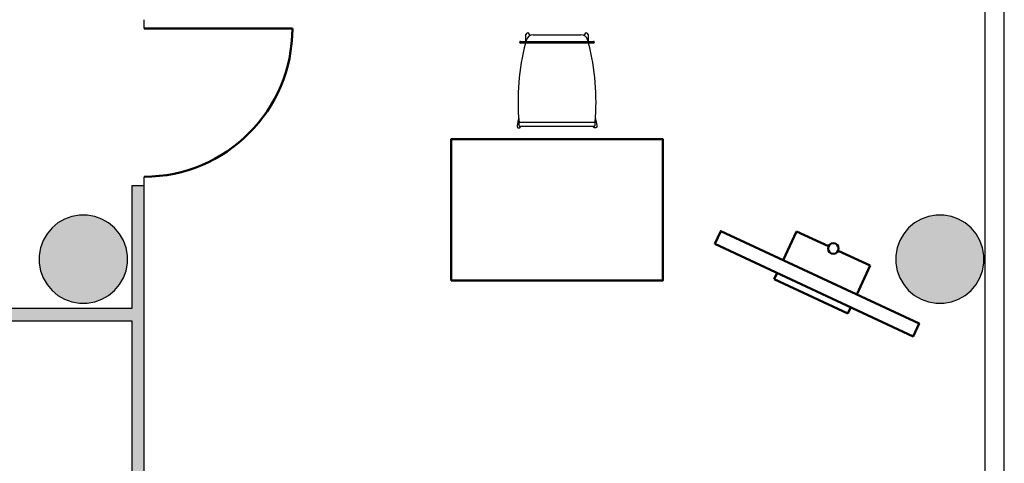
# Model space of a CAD drawing. Header units: metres. Extents: x -1 to 430, y -6 to 34.
# Tile 66 of 68: x 415.78 to 421.36, y 16.64 to 19.16. Entities that reach past the tile are written whole.
import ezdxf

# ---------------------------------------------------------------- set-up
doc = ezdxf.new("R2010")
doc.units = ezdxf.units.M
doc.linetypes.add('CONTINUA', pattern=[0])
for name, color, linetype, lineweight in [('3D PA MURS', 7, 'CONTINUA', 25), ('3D PA PILARS', 7, 'CONTINUA', 25), ('PA MOBLES', 7, 'CONTINUA', 25)]:
    doc.layers.add(name, color=color, linetype=linetype, lineweight=lineweight)

# ---------------------------------------------------------------- blocks, each defined once
blk = doc.blocks.new('_CLOSEDFILLED')
at = {"color": 0, "linetype": 'ByBlock', "lineweight": -2}
blk.add_solid([(-1, 0), (0, 0), (-1, 0)], dxfattribs=at)

msp = doc.modelspace()

# ---------------------------------------------------------------- hatches: boundary and pattern name
at = {"layer": '3D PA MURS', "linetype": 'CONTINUA', "lineweight": 18, "true_color": 0xa0a0a0, "transparency": 33554687}
for points in [[(416.412, 18.217), (416.412, 13.2406), (416.482, 13.2406), (416.482, 18.217)], [(416.412, 17.5196), (415.642, 17.5196), (415.642, 17.4496), (416.412, 17.4496)]]:
    msp.add_hatch(color=253, dxfattribs=at).paths.add_polyline_path(points)
at = {"layer": '3D PA PILARS', "linetype": 'CONTINUA', "lineweight": 18, "transparency": 33554687}
for points in [[(416.1589, 18.0492), (416.1152, 18.0492), (416.0721, 18.0416), (416.0311, 18.0267), (415.9933, 18.0049), (415.9598, 17.9768), (415.9317, 17.9433), (415.9099, 17.9055), (415.8949, 17.8644), (415.8873, 17.8214), (415.8873, 17.7777), (415.8949, 17.7347), (415.9099, 17.6936), (415.9317, 17.6558), (415.9598, 17.6223), (415.9933, 17.5942), (416.0311, 17.5724), (416.0721, 17.5574), (416.1152, 17.5499), (416.1589, 17.5499), (416.2019, 17.5574), (416.2429, 17.5724), (416.2808, 17.5942), (416.3142, 17.6223), (416.3423, 17.6558), (416.3642, 17.6936), (416.3791, 17.7347), (416.3867, 17.7777), (416.3867, 17.8214), (416.3791, 17.8644), (416.3642, 17.9055), (416.3423, 17.9433), (416.3142, 17.9768), (416.2808, 18.0049), (416.2429, 18.0267), (416.2019, 18.0416)], [(421.0138, 18.0492), (420.9701, 18.0492), (420.9271, 18.0416), (420.886, 18.0267), (420.8482, 18.0049), (420.8147, 17.9768), (420.7867, 17.9433), (420.7648, 17.9055), (420.7499, 17.8644), (420.7423, 17.8214), (420.7423, 17.7777), (420.7499, 17.7347), (420.7648, 17.6936), (420.7867, 17.6558), (420.8147, 17.6223), (420.8482, 17.5942), (420.886, 17.5724), (420.9271, 17.5574), (420.9701, 17.5499), (421.0138, 17.5499), (421.0568, 17.5574), (421.0979, 17.5724), (421.1357, 17.5942), (421.1692, 17.6223), (421.1973, 17.6558), (421.2191, 17.6936), (421.2341, 17.7347), (421.2416, 17.7777), (421.2416, 17.8214), (421.2341, 17.8644), (421.2191, 17.9055), (421.1973, 17.9433), (421.1692, 17.9768), (421.1357, 18.0049), (421.0979, 18.0267), (421.0568, 18.0416)]]:
    msp.add_hatch(color=9, dxfattribs=at).paths.add_polyline_path(points)

# ---------------------------------------------------------------- linework, layer by layer
at = {"layer": '3D PA MURS', "color": 7, "linetype": 'CONTINUA', "lineweight": 25, "transparency": 33554687}
for p, q in [((421.357, 14.5496), (421.357, 24.1695)), ((421.247, 19.2295), (421.247, 14.5496)), ((416.482, 19.107), (416.482, 19.157)), ((416.482, 18.217), (416.482, 18.267)), ((416.412, 18.217), (416.482, 18.217)), ((416.412, 18.217), (416.412, 17.5196)), ((416.482, 13.2406), (416.482, 18.217)), ((416.412, 17.5196), (415.642, 17.5196)), ((415.642, 17.4496), (416.412, 17.4496)), ((416.412, 17.4496), (416.412, 13.2406))]:
    msp.add_line(p, q, dxfattribs=at)
at = {"layer": '3D PA MURS', "color": 202, "linetype": 'CONTINUA', "lineweight": 50, "transparency": 33554687}
msp.add_line((416.482, 19.107), (417.322, 19.107), dxfattribs=at)
msp.add_arc((416.482, 19.107), 0.84, 270, 0, dxfattribs=at)
at = {"layer": '3D PA PILARS', "color": 7, "linetype": 'CONTINUA', "lineweight": 25, "transparency": 33554687}
for p, q in [((416.0311, 18.0267), (415.9933, 18.0049)), ((416.0721, 18.0416), (416.0311, 18.0267)), ((416.1152, 18.0492), (416.0721, 18.0416)), ((416.1589, 18.0492), (416.1152, 18.0492)), ((416.2019, 18.0416), (416.1589, 18.0492)), ((416.2429, 18.0267), (416.2019, 18.0416)), ((416.2808, 18.0049), (416.2429, 18.0267)), ((420.886, 18.0267), (420.8482, 18.0049)), ((420.9271, 18.0416), (420.886, 18.0267)), ((420.9701, 18.0492), (420.9271, 18.0416)), ((421.0138, 18.0492), (420.9701, 18.0492)), ((421.0568, 18.0416), (421.0138, 18.0492)), ((421.0979, 18.0267), (421.0568, 18.0416)), ((421.1357, 18.0049), (421.0979, 18.0267)), ((415.9598, 17.9768), (415.9317, 17.9433)), ((415.9933, 18.0049), (415.9598, 17.9768)), ((416.3142, 17.9768), (416.2808, 18.0049)), ((416.3423, 17.9433), (416.3142, 17.9768)), ((420.8147, 17.9768), (420.7867, 17.9433)), ((420.8482, 18.0049), (420.8147, 17.9768)), ((421.1692, 17.9768), (421.1357, 18.0049)), ((421.1973, 17.9433), (421.1692, 17.9768)), ((415.9317, 17.9433), (415.9099, 17.9055)), ((416.3642, 17.9055), (416.3423, 17.9433)), ((420.7867, 17.9433), (420.7648, 17.9055)), ((421.2191, 17.9055), (421.1973, 17.9433)), ((415.8949, 17.8644), (415.8873, 17.8214)), ((415.9099, 17.9055), (415.8949, 17.8644)), ((416.3791, 17.8644), (416.3642, 17.9055)), ((416.3867, 17.8214), (416.3791, 17.8644)), ((420.7499, 17.8644), (420.7423, 17.8214)), ((420.7648, 17.9055), (420.7499, 17.8644)), ((421.2341, 17.8644), (421.2191, 17.9055)), ((421.2416, 17.8214), (421.2341, 17.8644)), ((415.8873, 17.8214), (415.8873, 17.7777)), ((416.3867, 17.7777), (416.3867, 17.8214)), ((420.7423, 17.8214), (420.7423, 17.7777)), ((421.2416, 17.7777), (421.2416, 17.8214)), ((415.8873, 17.7777), (415.8949, 17.7347)), ((416.3791, 17.7347), (416.3867, 17.7777)), ((420.7423, 17.7777), (420.7499, 17.7347)), ((421.2341, 17.7347), (421.2416, 17.7777)), ((415.8949, 17.7347), (415.9099, 17.6936)), ((415.9099, 17.6936), (415.9317, 17.6558)), ((416.3423, 17.6558), (416.3642, 17.6936)), ((416.3642, 17.6936), (416.3791, 17.7347)), ((420.7499, 17.7347), (420.7648, 17.6936)), ((420.7648, 17.6936), (420.7867, 17.6558)), ((421.1973, 17.6558), (421.2191, 17.6936)), ((421.2191, 17.6936), (421.2341, 17.7347)), ((415.9317, 17.6558), (415.9598, 17.6223)), ((416.3142, 17.6223), (416.3423, 17.6558)), ((420.7867, 17.6558), (420.8147, 17.6223)), ((421.1692, 17.6223), (421.1973, 17.6558)), ((415.9598, 17.6223), (415.9933, 17.5942)), ((415.9933, 17.5942), (416.0311, 17.5724)), ((416.2429, 17.5724), (416.2808, 17.5942)), ((416.2808, 17.5942), (416.3142, 17.6223)), ((420.8147, 17.6223), (420.8482, 17.5942)), ((420.8482, 17.5942), (420.886, 17.5724)), ((421.0979, 17.5724), (421.1357, 17.5942)), ((421.1357, 17.5942), (421.1692, 17.6223)), ((416.0311, 17.5724), (416.0721, 17.5574)), ((416.0721, 17.5574), (416.1152, 17.5499)), ((416.1152, 17.5499), (416.1589, 17.5499)), ((416.1589, 17.5499), (416.2019, 17.5574)), ((416.2019, 17.5574), (416.2429, 17.5724)), ((420.886, 17.5724), (420.9271, 17.5574)), ((420.9271, 17.5574), (420.9701, 17.5499)), ((420.9701, 17.5499), (421.0138, 17.5499)), ((421.0138, 17.5499), (421.0568, 17.5574)), ((421.0568, 17.5574), (421.0979, 17.5724))]:
    msp.add_line(p, q, dxfattribs=at)
at = {"layer": 'PA MOBLES', "color": 180, "transparency": 33554687}
for p, q in [((418.6109, 19.0283), (418.6109, 19.0303)), ((418.6149, 19.0343), (418.6326, 19.0343)), ((418.6326, 19.0343), (419.0112, 19.0343)), ((418.6459, 19.0343), (418.6459, 19.0726)), ((418.6659, 19.0726), (418.6659, 19.0661)), ((418.6869, 19.072), (418.957, 19.072)), ((418.9779, 19.0661), (418.9779, 19.0726)), ((418.9979, 19.0726), (418.9979, 19.0343)), ((419.0112, 19.0343), (419.029, 19.0343)), ((419.033, 19.0303), (419.033, 19.0283)), ((418.6326, 19.0243), (418.6149, 19.0243)), ((419.0112, 19.0243), (418.6326, 19.0243)), ((419.029, 19.0243), (419.0112, 19.0243)), ((418.6011, 18.5816), (418.6047, 18.598)), ((419.0392, 18.598), (419.0427, 18.5816)), ((418.6069, 18.5565), (418.6069, 18.5744)), ((419.0329, 18.5738), (418.6109, 18.5738)), ((419.0329, 18.5525), (418.6109, 18.5525)), ((418.6154, 18.5525), (418.6151, 18.5512)), ((419.0285, 18.5525), (419.0287, 18.5512)), ((419.0369, 18.5744), (419.0369, 18.5565))]:
    msp.add_line(p, q, dxfattribs=at)
at = {"layer": 'PA MOBLES', "lineweight": 50, "transparency": 33554687}
for p, q in [((420.1036, 17.7944), (420.1797, 17.9575)), ((420.361, 17.873), (420.1797, 17.9575)), ((420.5966, 17.7631), (420.4153, 17.8476)), ((420.5205, 17.6), (420.5966, 17.7631)), ((420.0529, 17.6857), (420.0698, 17.7219)), ((420.4698, 17.4912), (420.0529, 17.6857)), ((420.4698, 17.4912), (420.4867, 17.5275))]:
    msp.add_line(p, q, dxfattribs=at)
at = {"layer": 'PA MOBLES', "color": 180, "transparency": 33554687}
for points in [[(418.6023, 18.587), (418.6023, 18.587), (418.6023, 18.5869), (418.6023, 18.5869), (418.6023, 18.5869), (418.6023, 18.5868), (418.6022, 18.5867), (418.6022, 18.5867), (418.6022, 18.5866), (418.6022, 18.5865), (418.6022, 18.5864), (418.6021, 18.5862), (418.6021, 18.5861), (418.6021, 18.5859), (418.602, 18.5858), (418.602, 18.5856), (418.602, 18.5854), (418.6019, 18.5852), (418.6019, 18.585), (418.6018, 18.5848), (418.6018, 18.5846), (418.6017, 18.5843), (418.6017, 18.5841), (418.6016, 18.5838), (418.6016, 18.5835), (418.6015, 18.5832), (418.6014, 18.5829), (418.6014, 18.5826), (418.6013, 18.5823), (418.6012, 18.5819), (418.6011, 18.5816)], [(419.0415, 18.587), (419.0415, 18.587), (419.0416, 18.5869), (419.0416, 18.5869), (419.0416, 18.5869), (419.0416, 18.5868), (419.0416, 18.5867), (419.0416, 18.5867), (419.0416, 18.5866), (419.0417, 18.5865), (419.0417, 18.5864), (419.0417, 18.5862), (419.0417, 18.5861), (419.0418, 18.5859), (419.0418, 18.5858), (419.0418, 18.5856), (419.0419, 18.5854), (419.0419, 18.5852), (419.042, 18.585), (419.042, 18.5848), (419.0421, 18.5846), (419.0421, 18.5843), (419.0422, 18.5841), (419.0422, 18.5838), (419.0423, 18.5835), (419.0423, 18.5832), (419.0424, 18.5829), (419.0425, 18.5826), (419.0426, 18.5823), (419.0426, 18.5819), (419.0427, 18.5816)], [(418.5955, 18.5554), (418.5955, 18.5554), (418.5955, 18.5554), (418.5955, 18.5554), (418.5955, 18.5554), (418.5955, 18.5554), (418.5955, 18.5554), (418.5955, 18.5554), (418.5955, 18.5554), (418.5955, 18.5554), (418.5955, 18.5554), (418.5955, 18.5554), (418.5955, 18.5554), (418.5955, 18.5554), (418.5955, 18.5554), (418.5955, 18.5554), (418.5955, 18.5554), (418.5955, 18.5554), (418.5955, 18.5554), (418.5955, 18.5554), (418.5955, 18.5554), (418.5955, 18.5554), (418.5955, 18.5554), (418.5955, 18.5554), (418.5955, 18.5554), (418.5955, 18.5554), (418.5955, 18.5554), (418.5955, 18.5554), (418.5955, 18.5554), (418.5955, 18.5554), (418.5955, 18.5554), (418.5955, 18.5552), (418.5955, 18.5551), (418.5955, 18.555), (418.5954, 18.5548), (418.5954, 18.5547), (418.5954, 18.5546), (418.5954, 18.5545), (418.5954, 18.5543), (418.5954, 18.5542), (418.5953, 18.5541), (418.5953, 18.5539), (418.5953, 18.5538), (418.5953, 18.5537), (418.5953, 18.5535), (418.5953, 18.5534), (418.5953, 18.5533), (418.5953, 18.5532), (418.5953, 18.553), (418.5953, 18.5529), (418.5953, 18.5528), (418.5953, 18.5526), (418.5953, 18.5525), (418.5954, 18.5524), (418.5954, 18.5522), (418.5954, 18.5521), (418.5954, 18.552), (418.5954, 18.5519), (418.5954, 18.5517), (418.5955, 18.5516), (418.5955, 18.5515), (418.5955, 18.5513), (418.5955, 18.5512), (418.5956, 18.5511), (418.5956, 18.551), (418.5956, 18.5508), (418.5957, 18.5507), (418.5957, 18.5506), (418.5957, 18.5505), (418.5958, 18.5503), (418.5958, 18.5502), (418.5958, 18.5501), (418.5959, 18.55), (418.5959, 18.5498), (418.596, 18.5497), (418.596, 18.5496), (418.5961, 18.5495), (418.5961, 18.5493), (418.5962, 18.5492), (418.5962, 18.5491), (418.5963, 18.549), (418.5963, 18.5489), (418.5964, 18.5488), (418.5965, 18.5486), (418.5965, 18.5485), (418.5966, 18.5484), (418.5966, 18.5483), (418.5967, 18.5482), (418.5968, 18.5481), (418.5969, 18.548), (418.5969, 18.5478), (418.597, 18.5477), (418.5971, 18.5476), (418.5971, 18.5475), (418.5972, 18.5474), (418.5973, 18.5473), (418.5974, 18.5472), (418.5975, 18.5471), (418.5975, 18.547), (418.5976, 18.5469), (418.5977, 18.5468), (418.5978, 18.5467), (418.5979, 18.5466), (418.598, 18.5465), (418.598, 18.5464), (418.5981, 18.5463), (418.5982, 18.5462), (418.5983, 18.5461), (418.5984, 18.546), (418.5985, 18.5459), (418.5986, 18.5459), (418.5987, 18.5458), (418.5988, 18.5457), (418.5989, 18.5456), (418.599, 18.5455), (418.5991, 18.5454), (418.5992, 18.5454), (418.5993, 18.5453), (418.5994, 18.5452), (418.5995, 18.5451), (418.5996, 18.545), (418.5997, 18.545), (418.5998, 18.5449), (418.5999, 18.5448), (418.6001, 18.5448), (418.6002, 18.5447), (418.6003, 18.5446), (418.6004, 18.5446), (418.6005, 18.5445), (418.6006, 18.5444), (418.6007, 18.5444), (418.6009, 18.5443), (418.601, 18.5443), (418.6011, 18.5442), (418.6012, 18.5442), (418.6013, 18.5441), (418.6014, 18.5441), (418.6016, 18.544), (418.6017, 18.544), (418.6018, 18.5439), (418.6019, 18.5439), (418.602, 18.5438), (418.6022, 18.5438), (418.6023, 18.5437), (418.6024, 18.5437), (418.6025, 18.5437), (418.6027, 18.5436), (418.6028, 18.5436), (418.6029, 18.5436), (418.603, 18.5435), (418.6032, 18.5435), (418.6033, 18.5435), (418.6034, 18.5435), (418.6035, 18.5434), (418.6037, 18.5434), (418.6038, 18.5434), (418.6039, 18.5434), (418.6041, 18.5434), (418.6042, 18.5433), (418.6043, 18.5433), (418.6044, 18.5433), (418.6046, 18.5433), (418.6047, 18.5433), (418.6048, 18.5433), (418.605, 18.5433), (418.6051, 18.5433), (418.6052, 18.5433), (418.6053, 18.5433), (418.6055, 18.5433), (418.6056, 18.5433), (418.6057, 18.5433), (418.6059, 18.5433), (418.606, 18.5433), (418.6061, 18.5433), (418.6062, 18.5433), (418.6064, 18.5433), (418.6065, 18.5433), (418.6066, 18.5434), (418.6068, 18.5434), (418.6069, 18.5434), (418.607, 18.5434), (418.6071, 18.5434), (418.6073, 18.5435), (418.6074, 18.5435), (418.6075, 18.5435), (418.6076, 18.5436), (418.6078, 18.5436), (418.6079, 18.5436), (418.608, 18.5437), (418.6081, 18.5437), (418.6083, 18.5437), (418.6084, 18.5438), (418.6085, 18.5438), (418.6086, 18.5439), (418.6088, 18.5439), (418.6089, 18.5439), (418.609, 18.544), (418.6091, 18.544), (418.6092, 18.5441), (418.6094, 18.5441), (418.6095, 18.5442), (418.6096, 18.5442), (418.6097, 18.5443), (418.6098, 18.5444), (418.6099, 18.5444), (418.6101, 18.5445), (418.6102, 18.5445), (418.6103, 18.5446), (418.6104, 18.5447), (418.6105, 18.5447), (418.6106, 18.5448), (418.6107, 18.5449), (418.6108, 18.545), (418.6109, 18.545), (418.611, 18.5451), (418.6112, 18.5452), (418.6113, 18.5453), (418.6114, 18.5453), (418.6115, 18.5454), (418.6116, 18.5455), (418.6117, 18.5456), (418.6118, 18.5457), (418.6119, 18.5457), (418.612, 18.5458), (418.6121, 18.5459), (418.6122, 18.546), (418.6122, 18.5461), (418.6123, 18.5462), (418.6124, 18.5463), (418.6125, 18.5464), (418.6126, 18.5465), (418.6127, 18.5466), (418.6128, 18.5467), (418.6129, 18.5468), (418.613, 18.5469), (418.613, 18.547), (418.6131, 18.5471), (418.6132, 18.5472), (418.6133, 18.5473), (418.6134, 18.5474), (418.6134, 18.5475), (418.6135, 18.5475), (418.6135, 18.5476), (418.6136, 18.5476), (418.6136, 18.5477), (418.6136, 18.5477), (418.6137, 18.5478), (418.6137, 18.5479), (418.6137, 18.5479), (418.6138, 18.548), (418.6138, 18.548), (418.6138, 18.5481), (418.6139, 18.5482), (418.6139, 18.5482), (418.614, 18.5483), (418.614, 18.5483), (418.614, 18.5484), (418.6141, 18.5484), (418.6141, 18.5485), (418.6141, 18.5486), (418.6142, 18.5486), (418.6142, 18.5487), (418.6142, 18.5487), (418.6142, 18.5488), (418.6143, 18.5489), (418.6143, 18.5489), (418.6143, 18.549), (418.6144, 18.5491), (418.6144, 18.5491), (418.6144, 18.5492), (418.6144, 18.5492), (418.6145, 18.5493), (418.6145, 18.5494), (418.6145, 18.5494), (418.6146, 18.5495), (418.6146, 18.5496), (418.6146, 18.5496), (418.6146, 18.5497), (418.6147, 18.5497), (418.6147, 18.5498), (418.6147, 18.5499), (418.6147, 18.5499), (418.6147, 18.55), (418.6148, 18.5501), (418.6148, 18.5501), (418.6148, 18.5502), (418.6148, 18.5503), (418.6149, 18.5503), (418.6149, 18.5504), (418.6149, 18.5504), (418.6149, 18.5505), (418.6149, 18.5506), (418.615, 18.5506), (418.615, 18.5507), (418.615, 18.5508), (418.615, 18.5508), (418.615, 18.5509), (418.615, 18.551), (418.6151, 18.551), (418.6151, 18.5511), (418.6151, 18.5512), (418.6151, 18.5512), (418.6151, 18.5512), (418.6151, 18.5512), (418.6151, 18.5512), (418.6151, 18.5512), (418.6151, 18.5512), (418.6151, 18.5512), (418.6151, 18.5512), (418.6151, 18.5512), (418.6151, 18.5512), (418.6151, 18.5512), (418.6151, 18.5512), (418.6151, 18.5512), (418.6151, 18.5512), (418.6151, 18.5512), (418.6151, 18.5512), (418.6151, 18.5512), (418.6151, 18.5512), (418.6151, 18.5512), (418.6151, 18.5512), (418.6151, 18.5512), (418.6151, 18.5512), (418.6151, 18.5512), (418.6151, 18.5512), (418.6151, 18.5512), (418.6151, 18.5512), (418.6151, 18.5512), (418.6151, 18.5512), (418.6151, 18.5512), (418.6151, 18.5512)], [(418.6011, 18.5816), (418.601, 18.5811), (418.6009, 18.5806), (418.6008, 18.5801), (418.6007, 18.5797), (418.6006, 18.5792), (418.6005, 18.5787), (418.6004, 18.5783), (418.6003, 18.5778), (418.6002, 18.5773), (418.6001, 18.5769), (418.6, 18.5764), (418.5999, 18.576), (418.5998, 18.5755), (418.5997, 18.5751), (418.5997, 18.5746), (418.5996, 18.5742), (418.5995, 18.5738), (418.5994, 18.5733), (418.5993, 18.5729), (418.5992, 18.5725), (418.5991, 18.5721), (418.599, 18.5716), (418.5989, 18.5712), (418.5988, 18.5708), (418.5987, 18.5704), (418.5987, 18.57), (418.5986, 18.5696), (418.5985, 18.5692), (418.5984, 18.5688), (418.5983, 18.5684), (418.5982, 18.5681), (418.5982, 18.5677), (418.5981, 18.5673), (418.598, 18.567), (418.5979, 18.5666), (418.5979, 18.5662), (418.5978, 18.5659), (418.5977, 18.5655), (418.5976, 18.5652), (418.5976, 18.5649), (418.5975, 18.5645), (418.5974, 18.5642), (418.5974, 18.5639), (418.5973, 18.5636), (418.5972, 18.5633), (418.5972, 18.563), (418.5971, 18.5627), (418.597, 18.5624), (418.597, 18.5621), (418.5969, 18.5618), (418.5968, 18.5615), (418.5968, 18.5612), (418.5967, 18.561), (418.5967, 18.5607), (418.5966, 18.5605), (418.5966, 18.5602), (418.5965, 18.56), (418.5965, 18.5597), (418.5964, 18.5595), (418.5964, 18.5593), (418.5963, 18.5592), (418.5963, 18.559), (418.5963, 18.5589), (418.5963, 18.5588), (418.5962, 18.5587), (418.5962, 18.5586), (418.5962, 18.5584), (418.5962, 18.5583), (418.5961, 18.5582), (418.5961, 18.5581), (418.5961, 18.558), (418.5961, 18.5579), (418.596, 18.5578), (418.596, 18.5577), (418.596, 18.5576), (418.596, 18.5575), (418.596, 18.5574), (418.5959, 18.5573), (418.5959, 18.5572), (418.5959, 18.5571), (418.5959, 18.5571), (418.5959, 18.557), (418.5959, 18.5569), (418.5958, 18.5568), (418.5958, 18.5567), (418.5958, 18.5567), (418.5958, 18.5566), (418.5958, 18.5565), (418.5958, 18.5565), (418.5957, 18.5564), (418.5957, 18.5563), (418.5957, 18.5563), (418.5957, 18.5562), (418.5957, 18.5561), (418.5957, 18.5561), (418.5957, 18.556), (418.5957, 18.556), (418.5956, 18.5559), (418.5956, 18.5559), (418.5956, 18.5558), (418.5956, 18.5558), (418.5956, 18.5558), (418.5956, 18.5557), (418.5956, 18.5557), (418.5956, 18.5556), (418.5956, 18.5556), (418.5956, 18.5556), (418.5956, 18.5556), (418.5956, 18.5555), (418.5956, 18.5555), (418.5956, 18.5555), (418.5955, 18.5555), (418.5955, 18.5555), (418.5955, 18.5554), (418.5955, 18.5554), (418.5955, 18.5554), (418.5955, 18.5554), (418.5955, 18.5554), (418.5955, 18.5554), (418.5955, 18.5554)], [(418.6106, 18.5738), (418.6105, 18.5738), (418.6105, 18.5738), (418.6105, 18.5738), (418.6105, 18.5738), (418.6105, 18.5738), (418.6105, 18.5738), (418.6105, 18.5738), (418.6105, 18.5738), (418.6105, 18.5738), (418.6105, 18.5738), (418.6105, 18.5738), (418.6105, 18.5737), (418.6104, 18.5737), (418.6104, 18.5737), (418.6104, 18.5737), (418.6104, 18.5737), (418.6104, 18.5737), (418.6104, 18.5737), (418.6104, 18.5737), (418.6104, 18.5737), (418.6104, 18.5737), (418.6104, 18.5737), (418.6104, 18.5737), (418.6104, 18.5737), (418.6104, 18.5737), (418.6103, 18.5737), (418.6103, 18.5737), (418.6103, 18.5737), (418.6103, 18.5737), (418.6103, 18.5737), (418.6103, 18.5737), (418.6103, 18.5737), (418.6102, 18.5737), (418.6102, 18.5737), (418.6102, 18.5737), (418.6101, 18.5737), (418.6101, 18.5737), (418.6101, 18.5737), (418.6101, 18.5737), (418.61, 18.5737), (418.61, 18.5736), (418.61, 18.5736), (418.61, 18.5736), (418.6099, 18.5736), (418.6099, 18.5736), (418.6099, 18.5736), (418.6099, 18.5736), (418.6098, 18.5736), (418.6098, 18.5736), (418.6098, 18.5736), (418.6097, 18.5736), (418.6097, 18.5736), (418.6097, 18.5736), (418.6097, 18.5736), (418.6096, 18.5736), (418.6096, 18.5736), (418.6096, 18.5736), (418.6096, 18.5736), (418.6095, 18.5736), (418.6095, 18.5736), (418.6095, 18.5736), (418.6095, 18.5736), (418.6094, 18.5736), (418.6094, 18.5736), (418.6094, 18.5736), (418.6094, 18.5736), (418.6093, 18.5736), (418.6093, 18.5736), (418.6093, 18.5735), (418.6093, 18.5735), (418.6092, 18.5735), (418.6092, 18.5735), (418.6092, 18.5735), (418.6092, 18.5735), (418.6091, 18.5735), (418.6091, 18.5735), (418.6091, 18.5735), (418.6091, 18.5735), (418.609, 18.5735), (418.609, 18.5735), (418.609, 18.5735), (418.609, 18.5735), (418.6089, 18.5735), (418.6089, 18.5735), (418.6089, 18.5735), (418.6089, 18.5735), (418.6088, 18.5735), (418.6088, 18.5735), (418.6088, 18.5735), (418.6088, 18.5735), (418.6087, 18.5735), (418.6087, 18.5735), (418.6087, 18.5735), (418.6087, 18.5735), (418.6086, 18.5735), (418.6086, 18.5735), (418.6086, 18.5735), (418.6086, 18.5735), (418.6085, 18.5735), (418.6085, 18.5736), (418.6085, 18.5736), (418.6085, 18.5736), (418.6084, 18.5736), (418.6084, 18.5736), (418.6084, 18.5736), (418.6084, 18.5736), (418.6084, 18.5736), (418.6083, 18.5736), (418.6083, 18.5736), (418.6083, 18.5736), (418.6083, 18.5736), (418.6082, 18.5736), (418.6082, 18.5736), (418.6082, 18.5736), (418.6082, 18.5736), (418.6082, 18.5736), (418.6081, 18.5736), (418.6081, 18.5736), (418.6081, 18.5736), (418.6081, 18.5736), (418.6081, 18.5736), (418.608, 18.5736), (418.608, 18.5736), (418.608, 18.5736), (418.608, 18.5736), (418.608, 18.5736), (418.608, 18.5736), (418.6079, 18.5736), (418.6079, 18.5736), (418.6079, 18.5737), (418.6079, 18.5737), (418.6079, 18.5737), (418.6078, 18.5737), (418.6078, 18.5737), (418.6078, 18.5737), (418.6078, 18.5737), (418.6078, 18.5737), (418.6078, 18.5737), (418.6077, 18.5737), (418.6077, 18.5737), (418.6077, 18.5737), (418.6077, 18.5737), (418.6077, 18.5737), (418.6076, 18.5737), (418.6076, 18.5737), (418.6076, 18.5737), (418.6076, 18.5737), (418.6076, 18.5738), (418.6076, 18.5738), (418.6076, 18.5738), (418.6075, 18.5738), (418.6075, 18.5738), (418.6075, 18.5738), (418.6075, 18.5738), (418.6075, 18.5738), (418.6075, 18.5738), (418.6074, 18.5738), (418.6074, 18.5738), (418.6074, 18.5738), (418.6074, 18.5738), (418.6074, 18.5738), (418.6074, 18.5739), (418.6074, 18.5739), (418.6073, 18.5739), (418.6073, 18.5739), (418.6073, 18.5739), (418.6073, 18.5739), (418.6073, 18.5739), (418.6073, 18.5739), (418.6073, 18.5739), (418.6073, 18.5739), (418.6073, 18.5739), (418.6072, 18.5739), (418.6072, 18.5739), (418.6072, 18.574), (418.6072, 18.574), (418.6072, 18.574), (418.6072, 18.574), (418.6072, 18.574), (418.6072, 18.574), (418.6072, 18.574), (418.6072, 18.574), (418.6071, 18.574), (418.6071, 18.574), (418.6071, 18.574), (418.6071, 18.574), (418.6071, 18.574), (418.6071, 18.5741), (418.6071, 18.5741), (418.6071, 18.5741), (418.6071, 18.5741), (418.6071, 18.5741), (418.6071, 18.5741), (418.6071, 18.5741), (418.6071, 18.5741), (418.6071, 18.5741), (418.6071, 18.5741), (418.607, 18.5741), (418.607, 18.5741), (418.607, 18.5741), (418.607, 18.5742), (418.607, 18.5742), (418.607, 18.5742), (418.607, 18.5742), (418.607, 18.5742), (418.607, 18.5742), (418.607, 18.5742), (418.607, 18.5742), (418.607, 18.5742), (418.607, 18.5742)], [(418.6109, 18.5738), (418.6109, 18.5738), (418.6109, 18.5738), (418.6109, 18.5738), (418.6109, 18.5738), (418.6109, 18.5738), (418.6109, 18.5738), (418.6109, 18.5738), (418.6109, 18.5738), (418.6109, 18.5738), (418.6109, 18.5738), (418.6109, 18.5738), (418.6108, 18.5738), (418.6108, 18.5738), (418.6108, 18.5738), (418.6108, 18.5738), (418.6108, 18.5738), (418.6108, 18.5738), (418.6108, 18.5738), (418.6108, 18.5738), (418.6108, 18.5738), (418.6108, 18.5738), (418.6108, 18.5738), (418.6108, 18.5738), (418.6108, 18.5738), (418.6108, 18.5738), (418.6108, 18.5738), (418.6108, 18.5738), (418.6107, 18.5738), (418.6107, 18.5738), (418.6107, 18.5738), (418.6107, 18.5738), (418.6107, 18.5738), (418.6107, 18.5738), (418.6107, 18.5738), (418.6107, 18.5738), (418.6107, 18.5738), (418.6107, 18.5738), (418.6107, 18.5738), (418.6107, 18.5738), (418.6107, 18.5738), (418.6107, 18.5738), (418.6107, 18.5738), (418.6107, 18.5738), (418.6106, 18.5738), (418.6106, 18.5738), (418.6106, 18.5738), (418.6106, 18.5738), (418.6106, 18.5738), (418.6106, 18.5738), (418.6106, 18.5738), (418.6106, 18.5738), (418.6106, 18.5738), (418.6106, 18.5738), (418.6106, 18.5738), (418.6106, 18.5738), (418.6106, 18.5738), (418.6106, 18.5738), (418.6106, 18.5738), (418.6106, 18.5738), (418.6106, 18.5738)], [(419.0483, 18.5554), (419.0483, 18.5554), (419.0483, 18.5554), (419.0483, 18.5554), (419.0483, 18.5554), (419.0483, 18.5554), (419.0483, 18.5554), (419.0483, 18.5554), (419.0483, 18.5554), (419.0483, 18.5554), (419.0483, 18.5554), (419.0483, 18.5554), (419.0483, 18.5554), (419.0483, 18.5554), (419.0483, 18.5554), (419.0483, 18.5554), (419.0483, 18.5554), (419.0483, 18.5554), (419.0483, 18.5554), (419.0483, 18.5554), (419.0483, 18.5554), (419.0483, 18.5554), (419.0483, 18.5554), (419.0483, 18.5554), (419.0483, 18.5554), (419.0483, 18.5554), (419.0483, 18.5554), (419.0483, 18.5554), (419.0483, 18.5554), (419.0483, 18.5554), (419.0483, 18.5554), (419.0483, 18.5553), (419.0483, 18.5552), (419.0484, 18.5552), (419.0484, 18.5551), (419.0484, 18.555), (419.0484, 18.555), (419.0484, 18.5549), (419.0484, 18.5548), (419.0484, 18.5548), (419.0484, 18.5547), (419.0484, 18.5546), (419.0484, 18.5546), (419.0485, 18.5545), (419.0485, 18.5544), (419.0485, 18.5544), (419.0485, 18.5543), (419.0485, 18.5542), (419.0485, 18.5541), (419.0485, 18.5541), (419.0485, 18.554), (419.0485, 18.5539), (419.0485, 18.5539), (419.0485, 18.5538), (419.0485, 18.5537), (419.0485, 18.5537), (419.0485, 18.5536), (419.0485, 18.5535), (419.0485, 18.5535), (419.0485, 18.5534), (419.0485, 18.5533), (419.0485, 18.5533), (419.0485, 18.5532), (419.0485, 18.5531), (419.0485, 18.5531), (419.0485, 18.553), (419.0485, 18.5529), (419.0485, 18.5529), (419.0485, 18.5528), (419.0485, 18.5527), (419.0485, 18.5527), (419.0485, 18.5526), (419.0485, 18.5525), (419.0485, 18.5524), (419.0485, 18.5524), (419.0485, 18.5523), (419.0485, 18.5522), (419.0485, 18.5522), (419.0485, 18.5521), (419.0484, 18.552), (419.0484, 18.552), (419.0484, 18.5519), (419.0484, 18.5518), (419.0484, 18.5518), (419.0484, 18.5517), (419.0484, 18.5516), (419.0484, 18.5516), (419.0484, 18.5515), (419.0484, 18.5514), (419.0483, 18.5514), (419.0483, 18.5513), (419.0483, 18.5512), (419.0483, 18.551), (419.0482, 18.5509), (419.0482, 18.5508), (419.0482, 18.5507), (419.0481, 18.5505), (419.0481, 18.5504), (419.0481, 18.5503), (419.048, 18.5502), (419.048, 18.55), (419.0479, 18.5499), (419.0479, 18.5498), (419.0479, 18.5497), (419.0478, 18.5496), (419.0478, 18.5494), (419.0477, 18.5493), (419.0477, 18.5492), (419.0476, 18.5491), (419.0475, 18.549), (419.0475, 18.5489), (419.0474, 18.5487), (419.0474, 18.5486), (419.0473, 18.5485), (419.0472, 18.5484), (419.0472, 18.5483), (419.0471, 18.5482), (419.047, 18.5481), (419.047, 18.5479), (419.0469, 18.5478), (419.0468, 18.5477), (419.0468, 18.5476), (419.0467, 18.5475), (419.0466, 18.5474), (419.0465, 18.5473), (419.0465, 18.5472), (419.0464, 18.5471), (419.0463, 18.547), (419.0462, 18.5469), (419.0461, 18.5468), (419.0461, 18.5467), (419.046, 18.5466), (419.0459, 18.5465), (419.0458, 18.5464), (419.0457, 18.5463), (419.0456, 18.5462), (419.0455, 18.5461), (419.0454, 18.546), (419.0453, 18.546), (419.0452, 18.5459), (419.0451, 18.5458), (419.045, 18.5457), (419.0449, 18.5456), (419.0448, 18.5455), (419.0447, 18.5454), (419.0446, 18.5454), (419.0445, 18.5453), (419.0444, 18.5452), (419.0443, 18.5451), (419.0442, 18.5451), (419.0441, 18.545), (419.044, 18.5449), (419.0439, 18.5448), (419.0438, 18.5448), (419.0437, 18.5447), (419.0436, 18.5446), (419.0435, 18.5446), (419.0433, 18.5445), (419.0432, 18.5445), (419.0431, 18.5444), (419.043, 18.5443), (419.0429, 18.5443), (419.0428, 18.5442), (419.0427, 18.5442), (419.0425, 18.5441), (419.0424, 18.5441), (419.0423, 18.544), (419.0422, 18.544), (419.0421, 18.5439), (419.0419, 18.5439), (419.0418, 18.5438), (419.0417, 18.5438), (419.0416, 18.5437), (419.0415, 18.5437), (419.0413, 18.5437), (419.0412, 18.5436), (419.0411, 18.5436), (419.041, 18.5436), (419.0408, 18.5435), (419.0407, 18.5435), (419.0406, 18.5435), (419.0404, 18.5435), (419.0403, 18.5434), (419.0402, 18.5434), (419.0401, 18.5434), (419.0399, 18.5434), (419.0398, 18.5434), (419.0397, 18.5433), (419.0396, 18.5433), (419.0394, 18.5433), (419.0393, 18.5433), (419.0392, 18.5433), (419.039, 18.5433), (419.0389, 18.5433), (419.0388, 18.5433), (419.0386, 18.5433), (419.0385, 18.5433), (419.0384, 18.5433), (419.0383, 18.5433), (419.0381, 18.5433), (419.038, 18.5433), (419.0379, 18.5433), (419.0377, 18.5433), (419.0376, 18.5433), (419.0375, 18.5433), (419.0374, 18.5433), (419.0372, 18.5434), (419.0371, 18.5434), (419.037, 18.5434), (419.0368, 18.5434), (419.0367, 18.5434), (419.0366, 18.5435), (419.0365, 18.5435), (419.0363, 18.5435), (419.0362, 18.5436), (419.0361, 18.5436), (419.036, 18.5436), (419.0358, 18.5437), (419.0357, 18.5437), (419.0356, 18.5437), (419.0355, 18.5438), (419.0353, 18.5438), (419.0352, 18.5439), (419.0351, 18.5439), (419.035, 18.5439), (419.0348, 18.544), (419.0347, 18.544), (419.0346, 18.5441), (419.0345, 18.5441), (419.0344, 18.5442), (419.0342, 18.5442), (419.0341, 18.5443), (419.034, 18.5444), (419.0339, 18.5444), (419.0338, 18.5445), (419.0337, 18.5445), (419.0335, 18.5446), (419.0334, 18.5447), (419.0333, 18.5447), (419.0332, 18.5448), (419.0331, 18.5449), (419.033, 18.545), (419.0329, 18.545), (419.0328, 18.5451), (419.0327, 18.5452), (419.0326, 18.5453), (419.0325, 18.5453), (419.0324, 18.5454), (419.0323, 18.5455), (419.0322, 18.5456), (419.0321, 18.5457), (419.032, 18.5458), (419.0319, 18.5458), (419.0318, 18.5459), (419.0317, 18.546), (419.0316, 18.5461), (419.0315, 18.5462), (419.0314, 18.5463), (419.0313, 18.5464), (419.0312, 18.5465), (419.0311, 18.5466), (419.031, 18.5467), (419.0309, 18.5468), (419.0309, 18.5469), (419.0308, 18.547), (419.0307, 18.5471), (419.0306, 18.5472), (419.0305, 18.5473), (419.0305, 18.5474), (419.0304, 18.5475), (419.0303, 18.5476), (419.0302, 18.5477), (419.0302, 18.5478), (419.0301, 18.5479), (419.03, 18.548), (419.03, 18.5482), (419.0299, 18.5483), (419.0298, 18.5484), (419.0298, 18.5485), (419.0297, 18.5486), (419.0296, 18.5487), (419.0296, 18.5488), (419.0295, 18.549), (419.0295, 18.5491), (419.0294, 18.5492), (419.0294, 18.5493), (419.0293, 18.5494), (419.0293, 18.5496), (419.0292, 18.5497), (419.0292, 18.5498), (419.0291, 18.5499), (419.0291, 18.55), (419.029, 18.5502), (419.029, 18.5503), (419.029, 18.5504), (419.0289, 18.5505), (419.0289, 18.5507), (419.0288, 18.5508), (419.0288, 18.5509), (419.0288, 18.551), (419.0288, 18.5512), (419.0288, 18.5512), (419.0288, 18.5512), (419.0288, 18.5512), (419.0288, 18.5512), (419.0288, 18.5512), (419.0288, 18.5512), (419.0288, 18.5512), (419.0288, 18.5512), (419.0288, 18.5512), (419.0288, 18.5512), (419.0288, 18.5512), (419.0288, 18.5512), (419.0287, 18.5512), (419.0287, 18.5512), (419.0287, 18.5512), (419.0287, 18.5512), (419.0287, 18.5512), (419.0287, 18.5512), (419.0287, 18.5512), (419.0287, 18.5512), (419.0287, 18.5512), (419.0287, 18.5512), (419.0287, 18.5512), (419.0287, 18.5512), (419.0287, 18.5512), (419.0287, 18.5512), (419.0287, 18.5512), (419.0287, 18.5512), (419.0287, 18.5512), (419.0287, 18.5512)], [(419.0333, 18.5738), (419.0333, 18.5738), (419.0333, 18.5738), (419.0333, 18.5738), (419.0333, 18.5738), (419.0333, 18.5738), (419.0332, 18.5738), (419.0332, 18.5738), (419.0332, 18.5738), (419.0332, 18.5738), (419.0332, 18.5738), (419.0332, 18.5738), (419.0332, 18.5738), (419.0332, 18.5738), (419.0332, 18.5738), (419.0332, 18.5738), (419.0332, 18.5738), (419.0332, 18.5738), (419.0332, 18.5738), (419.0332, 18.5738), (419.0332, 18.5738), (419.0332, 18.5738), (419.0332, 18.5738), (419.0331, 18.5738), (419.0331, 18.5738), (419.0331, 18.5738), (419.0331, 18.5738), (419.0331, 18.5738), (419.0331, 18.5738), (419.0331, 18.5738), (419.0331, 18.5738), (419.0331, 18.5738), (419.0331, 18.5738), (419.0331, 18.5738), (419.0331, 18.5738), (419.0331, 18.5738), (419.0331, 18.5738), (419.0331, 18.5738), (419.0331, 18.5738), (419.033, 18.5738), (419.033, 18.5738), (419.033, 18.5738), (419.033, 18.5738), (419.033, 18.5738), (419.033, 18.5738), (419.033, 18.5738), (419.033, 18.5738), (419.033, 18.5738), (419.033, 18.5738), (419.033, 18.5738), (419.033, 18.5738), (419.033, 18.5738), (419.033, 18.5738), (419.033, 18.5738), (419.033, 18.5738), (419.0329, 18.5738), (419.0329, 18.5738), (419.0329, 18.5738), (419.0329, 18.5738), (419.0329, 18.5738), (419.0329, 18.5738)], [(419.0369, 18.5742), (419.0368, 18.5742), (419.0368, 18.5742), (419.0368, 18.5742), (419.0368, 18.5742), (419.0368, 18.5742), (419.0368, 18.5742), (419.0368, 18.5742), (419.0368, 18.5742), (419.0368, 18.5742), (419.0368, 18.5741), (419.0368, 18.5741), (419.0368, 18.5741), (419.0368, 18.5741), (419.0368, 18.5741), (419.0368, 18.5741), (419.0368, 18.5741), (419.0368, 18.5741), (419.0368, 18.5741), (419.0367, 18.5741), (419.0367, 18.5741), (419.0367, 18.5741), (419.0367, 18.5741), (419.0367, 18.574), (419.0367, 18.574), (419.0367, 18.574), (419.0367, 18.574), (419.0367, 18.574), (419.0367, 18.574), (419.0367, 18.574), (419.0367, 18.574), (419.0367, 18.574), (419.0366, 18.574), (419.0366, 18.574), (419.0366, 18.574), (419.0366, 18.574), (419.0366, 18.5739), (419.0366, 18.5739), (419.0366, 18.5739), (419.0366, 18.5739), (419.0366, 18.5739), (419.0366, 18.5739), (419.0365, 18.5739), (419.0365, 18.5739), (419.0365, 18.5739), (419.0365, 18.5739), (419.0365, 18.5739), (419.0365, 18.5739), (419.0365, 18.5739), (419.0364, 18.5738), (419.0364, 18.5738), (419.0364, 18.5738), (419.0364, 18.5738), (419.0364, 18.5738), (419.0364, 18.5738), (419.0364, 18.5738), (419.0363, 18.5738), (419.0363, 18.5738), (419.0363, 18.5738), (419.0363, 18.5738), (419.0363, 18.5738), (419.0363, 18.5738), (419.0363, 18.5738), (419.0362, 18.5737), (419.0362, 18.5737), (419.0362, 18.5737), (419.0362, 18.5737), (419.0362, 18.5737), (419.0362, 18.5737), (419.0361, 18.5737), (419.0361, 18.5737), (419.0361, 18.5737), (419.0361, 18.5737), (419.0361, 18.5737), (419.036, 18.5737), (419.036, 18.5737), (419.036, 18.5737), (419.036, 18.5737), (419.036, 18.5737), (419.036, 18.5737), (419.0359, 18.5737), (419.0359, 18.5736), (419.0359, 18.5736), (419.0359, 18.5736), (419.0359, 18.5736), (419.0358, 18.5736), (419.0358, 18.5736), (419.0358, 18.5736), (419.0358, 18.5736), (419.0358, 18.5736), (419.0358, 18.5736), (419.0357, 18.5736), (419.0357, 18.5736), (419.0357, 18.5736), (419.0357, 18.5736), (419.0357, 18.5736), (419.0356, 18.5736), (419.0356, 18.5736), (419.0356, 18.5736), (419.0356, 18.5736), (419.0355, 18.5736), (419.0355, 18.5736), (419.0355, 18.5736), (419.0355, 18.5736), (419.0355, 18.5736), (419.0354, 18.5736), (419.0354, 18.5736), (419.0354, 18.5736), (419.0354, 18.5736), (419.0353, 18.5736), (419.0353, 18.5736), (419.0353, 18.5735), (419.0353, 18.5735), (419.0353, 18.5735), (419.0352, 18.5735), (419.0352, 18.5735), (419.0352, 18.5735), (419.0352, 18.5735), (419.0351, 18.5735), (419.0351, 18.5735), (419.0351, 18.5735), (419.0351, 18.5735), (419.035, 18.5735), (419.035, 18.5735), (419.035, 18.5735), (419.035, 18.5735), (419.0349, 18.5735), (419.0349, 18.5735), (419.0349, 18.5735), (419.0349, 18.5735), (419.0348, 18.5735), (419.0348, 18.5735), (419.0348, 18.5735), (419.0348, 18.5735), (419.0347, 18.5735), (419.0347, 18.5735), (419.0347, 18.5735), (419.0346, 18.5735), (419.0346, 18.5735), (419.0346, 18.5735), (419.0346, 18.5735), (419.0345, 18.5735), (419.0345, 18.5736), (419.0345, 18.5736), (419.0345, 18.5736), (419.0344, 18.5736), (419.0344, 18.5736), (419.0344, 18.5736), (419.0344, 18.5736), (419.0343, 18.5736), (419.0343, 18.5736), (419.0343, 18.5736), (419.0343, 18.5736), (419.0342, 18.5736), (419.0342, 18.5736), (419.0342, 18.5736), (419.0342, 18.5736), (419.0341, 18.5736), (419.0341, 18.5736), (419.0341, 18.5736), (419.0341, 18.5736), (419.034, 18.5736), (419.034, 18.5736), (419.034, 18.5736), (419.034, 18.5736), (419.0339, 18.5736), (419.0339, 18.5736), (419.0339, 18.5736), (419.0339, 18.5736), (419.0338, 18.5736), (419.0338, 18.5737), (419.0338, 18.5737), (419.0337, 18.5737), (419.0337, 18.5737), (419.0337, 18.5737), (419.0337, 18.5737), (419.0336, 18.5737), (419.0336, 18.5737), (419.0336, 18.5737), (419.0336, 18.5737), (419.0335, 18.5737), (419.0335, 18.5737), (419.0335, 18.5737), (419.0335, 18.5737), (419.0335, 18.5737), (419.0335, 18.5737), (419.0335, 18.5737), (419.0335, 18.5737), (419.0335, 18.5737), (419.0335, 18.5737), (419.0334, 18.5737), (419.0334, 18.5737), (419.0334, 18.5737), (419.0334, 18.5737), (419.0334, 18.5737), (419.0334, 18.5737), (419.0334, 18.5737), (419.0334, 18.5737), (419.0334, 18.5737), (419.0334, 18.5738), (419.0334, 18.5738), (419.0334, 18.5738), (419.0333, 18.5738), (419.0333, 18.5738), (419.0333, 18.5738), (419.0333, 18.5738), (419.0333, 18.5738), (419.0333, 18.5738), (419.0333, 18.5738), (419.0333, 18.5738), (419.0333, 18.5738)], [(419.0427, 18.5816), (419.0428, 18.5811), (419.0429, 18.5806), (419.043, 18.5801), (419.0431, 18.5797), (419.0432, 18.5792), (419.0433, 18.5787), (419.0434, 18.5783), (419.0435, 18.5778), (419.0436, 18.5773), (419.0437, 18.5769), (419.0438, 18.5764), (419.0439, 18.576), (419.044, 18.5755), (419.0441, 18.5751), (419.0442, 18.5746), (419.0443, 18.5742), (419.0444, 18.5738), (419.0445, 18.5733), (419.0446, 18.5729), (419.0446, 18.5725), (419.0447, 18.5721), (419.0448, 18.5716), (419.0449, 18.5712), (419.045, 18.5708), (419.0451, 18.5704), (419.0452, 18.57), (419.0453, 18.5696), (419.0453, 18.5692), (419.0454, 18.5688), (419.0455, 18.5684), (419.0456, 18.5681), (419.0457, 18.5677), (419.0458, 18.5673), (419.0458, 18.567), (419.0459, 18.5666), (419.046, 18.5662), (419.0461, 18.5659), (419.0461, 18.5655), (419.0462, 18.5652), (419.0463, 18.5649), (419.0463, 18.5645), (419.0464, 18.5642), (419.0465, 18.5639), (419.0466, 18.5636), (419.0466, 18.5633), (419.0467, 18.563), (419.0467, 18.5627), (419.0468, 18.5624), (419.0469, 18.5621), (419.0469, 18.5618), (419.047, 18.5615), (419.0471, 18.5612), (419.0471, 18.561), (419.0472, 18.5607), (419.0472, 18.5605), (419.0473, 18.5602), (419.0473, 18.56), (419.0474, 18.5597), (419.0474, 18.5595), (419.0475, 18.5593), (419.0475, 18.5592), (419.0475, 18.559), (419.0476, 18.5589), (419.0476, 18.5588), (419.0476, 18.5587), (419.0476, 18.5586), (419.0477, 18.5584), (419.0477, 18.5583), (419.0477, 18.5582), (419.0477, 18.5581), (419.0477, 18.558), (419.0478, 18.5579), (419.0478, 18.5578), (419.0478, 18.5577), (419.0478, 18.5576), (419.0479, 18.5575), (419.0479, 18.5574), (419.0479, 18.5573), (419.0479, 18.5572), (419.0479, 18.5571), (419.0479, 18.5571), (419.048, 18.557), (419.048, 18.5569), (419.048, 18.5568), (419.048, 18.5567), (419.048, 18.5567), (419.048, 18.5566), (419.0481, 18.5565), (419.0481, 18.5565), (419.0481, 18.5564), (419.0481, 18.5563), (419.0481, 18.5563), (419.0481, 18.5562), (419.0481, 18.5561), (419.0482, 18.5561), (419.0482, 18.556), (419.0482, 18.556), (419.0482, 18.5559), (419.0482, 18.5559), (419.0482, 18.5558), (419.0482, 18.5558), (419.0482, 18.5558), (419.0482, 18.5557), (419.0482, 18.5557), (419.0482, 18.5556), (419.0483, 18.5556), (419.0483, 18.5556), (419.0483, 18.5556), (419.0483, 18.5555), (419.0483, 18.5555), (419.0483, 18.5555), (419.0483, 18.5555), (419.0483, 18.5555), (419.0483, 18.5554), (419.0483, 18.5554), (419.0483, 18.5554), (419.0483, 18.5554), (419.0483, 18.5554), (419.0483, 18.5554), (419.0483, 18.5554)]]:
    msp.add_lwpolyline(points, dxfattribs=at)
at = {"layer": 'PA MOBLES', "lineweight": 50, "transparency": 33554687}
for points in [[(418.2219, 17.6796), (419.4219, 17.6796), (419.4219, 18.4796), (418.2219, 18.4796), (418.2219, 17.6796)], [(419.7164, 17.8868), (420.8401, 17.3626), (420.8739, 17.4351), (419.7502, 17.9593), (419.7164, 17.8868)]]:
    msp.add_lwpolyline(points, close=True, dxfattribs=at)
msp.add_circle((420.3881, 17.8603), 0.03, dxfattribs=at)
at = {"layer": 'PA MOBLES', "color": 180, "transparency": 33554687}
for centre, radius, start, end in [((418.6149, 19.0303), 0.004, 90, 180), ((418.6559, 19.0726), 0.01, 0, 180), ((419.8845, 18.6968), 1.2837, 164.3614, 164.7556), ((418.6869, 19.032), 0.04, 90, 164.3614), ((418.957, 19.032), 0.04, 15.6386, 90), ((418.9879, 19.0726), 0.01, 0, 180), ((417.7593, 18.6968), 1.2837, 15.2444, 15.6386), ((419.029, 19.0303), 0.004, 0, 90), ((419.8845, 18.6968), 1.2837, 165.2177, 185.4139), ((418.6149, 19.0283), 0.004, 180, 270), ((417.7593, 18.6968), 1.2837, 354.5861, 14.7823), ((419.029, 19.0283), 0.004, 270, 0), ((418.6106, 18.576), 0.004, 185.4139, 206.9173), ((418.6109, 18.5565), 0.004, 180, 270), ((419.0329, 18.5565), 0.004, 270, 0), ((419.0333, 18.576), 0.004, 333.0827, 354.5861)]:
    msp.add_arc(centre, radius, start, end, dxfattribs=at)

# ---------------------------------------------------------------- block references
at = {"layer": '3D PA PILARS', "color": 7, "linetype": 'CONTINUA', "lineweight": 25, "transparency": 33554687, "xscale": 0.0002666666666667, "yscale": 0.0002666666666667, "zscale": 0.0002666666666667}
for p in [(416.137, 17.7995), (420.992, 17.7995)]:
    msp.add_blockref('_CLOSEDFILLED', p, dxfattribs=at)

doc.saveas('drawing.dxf')
